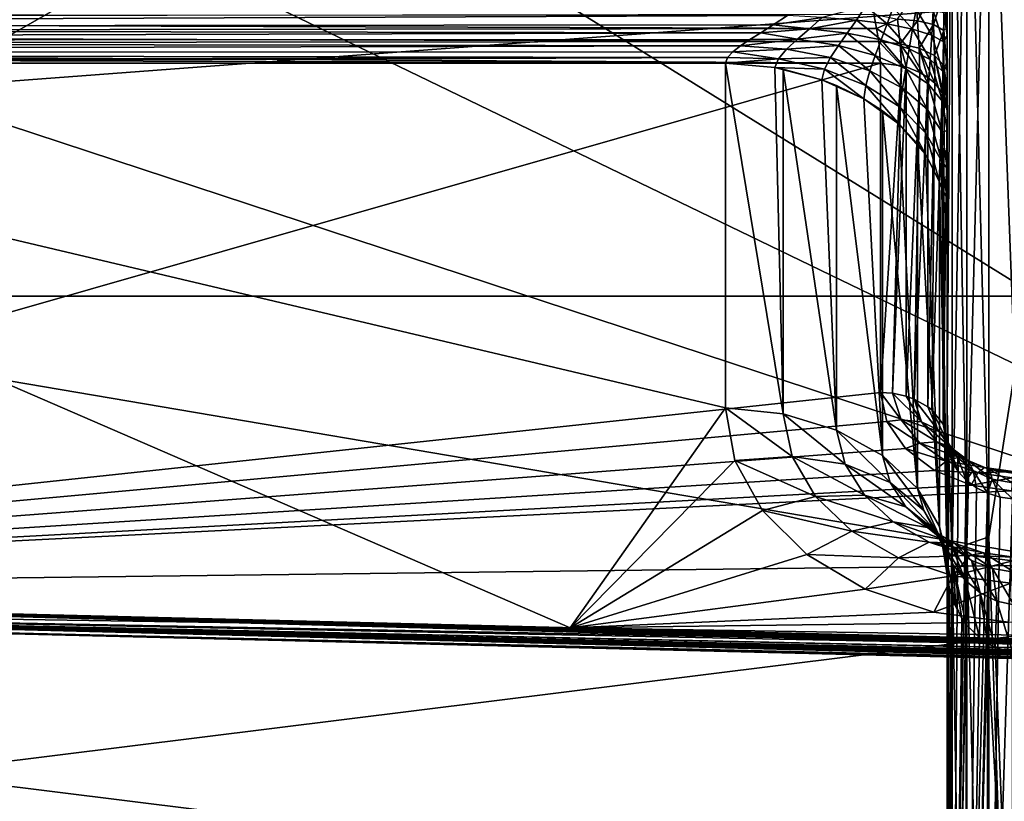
# Model space of a CAD drawing. Header units: metres. Extents: x 59 to 135, y -85 to 115.
# Tile 164 of 256: x 95 to 97.18, y 38.42 to 40.15. Entities that reach past the tile are written whole.
import ezdxf

# ---------------------------------------------------------------- set-up
doc = ezdxf.new("R2010")
doc.units = ezdxf.units.M
doc.layers.add('solid_20_404_502_XXX', color=7, linetype='CONTINUOUS')

msp = doc.modelspace()

# ---------------------------------------------------------------- linework, layer by layer
at = {"layer": 'solid_20_404_502_XXX'}
for points in [[(92.824097, 42.283573, -10.889192), (92.877296, 41.479282, -11.692168), (98.525894, 38.74844, -14.283573)], [(98.525887, 42.283573, -10.748442), (92.824097, 42.283573, -10.889192), (98.525894, 38.74844, -14.283573)], [(92.824112, 38.889191, 14.283573), (92.878006, 39.710754, 13.46068), (98.762398, 42.283573, 10.742603)], [(98.762413, 38.742599, 14.283576), (92.824112, 38.889191, 14.283573), (98.762398, 42.283573, 10.742603)], [(92.878006, 39.710754, 13.46068), (92.893257, 40.60891, 12.562149), (98.762398, 42.283573, 10.742603)], [(103.25, 39.539688, 17.545244), (86.25, 39.539654, 17.545261), (86.25, 41.498821, 16.086687)], [(103.25, 41.498539, 16.086933), (103.25, 39.539688, 17.545244), (86.25, 41.498821, 16.086687)], [(103.25, 41.498539, -16.086933), (86.25, 41.498821, -16.086687), (86.25, 39.539654, -17.545261)], [(103.25, 39.539688, -17.545244), (103.25, 41.498539, -16.086933), (86.25, 39.539654, -17.545261)], [(92.877296, 41.479282, -11.692168), (92.893265, 40.603271, -12.567785), (98.525894, 38.74844, -14.283573)], [(97.142601, 40.89912, 16.174984), (97.199997, 39.374836, 17.294598), (97.199997, 41.305702, 15.85712)], [(97.142601, 40.89912, -16.174984), (97.199997, 41.305702, -15.85712), (97.199997, 39.374836, -17.294598)], [(97.050003, 40.480392, -15.90354), (97.050003, 41.20507, -15.745729), (97.050003, 39.287006, -17.172817)], [(97.061371, 40.848438, -16.111431), (97.050003, 39.287006, -17.172817), (97.050003, 41.20507, -15.745729)], [(97.050003, 40.116959, 16.16353), (97.050003, 39.287006, 17.172817), (97.050003, 41.20507, 15.745729)], [(97.061371, 40.848438, 16.111431), (97.050003, 41.20507, 15.745729), (97.050003, 39.287006, 17.172817)], [(97.050003, 40.176132, 16.140165), (97.050003, 40.116959, 16.16353), (97.050003, 41.20507, 15.745729)], [(97.093895, 38.989666, 17.489956), (97.142601, 39.006989, 17.517523), (97.142601, 40.89912, 16.174984)], [(97.093895, 40.878822, 16.14953), (97.093895, 38.989666, 17.489956), (97.142601, 40.89912, 16.174984)], [(97.093895, 40.878822, -16.14953), (97.142601, 40.89912, -16.174984), (97.142601, 39.006989, -17.517523)], [(97.142601, 40.89912, 16.174984), (97.142601, 39.006989, 17.517523), (97.199997, 39.374836, 17.294598)], [(97.142601, 39.006989, -17.517523), (97.142601, 40.89912, -16.174984), (97.199997, 39.374836, -17.294598)], [(97.061371, 38.963741, 17.448694), (97.093895, 38.989666, 17.489956), (97.093895, 40.878822, 16.14953)], [(97.061371, 40.848438, 16.111431), (97.061371, 38.963741, 17.448694), (97.093895, 40.878822, 16.14953)], [(97.061371, 40.848438, -16.111431), (97.093895, 40.878822, -16.14953), (97.093895, 38.989666, -17.489956)], [(97.093895, 38.989666, -17.489956), (97.093895, 40.878822, -16.14953), (97.142601, 39.006989, -17.517523)], [(97.061371, 38.963741, -17.448694), (97.050003, 39.287006, -17.172817), (97.061371, 40.848438, -16.111431)], [(97.061371, 40.848438, 16.111431), (97.050003, 39.287006, 17.172817), (97.061371, 38.963741, 17.448694)], [(97.061371, 38.963741, -17.448694), (97.061371, 40.848438, -16.111431), (97.093895, 38.989666, -17.489956)], [(103.25, 40.638706, -19.216219), (72.50016, 38.324135, -20.55267), (72.465813, 40.644337, -19.212515)], [(103.25, 40.638706, 19.216219), (72.465813, 40.644032, 19.212717), (72.50016, 38.32407, 20.552702)], [(103.25, 40.638706, -19.216219), (103.25, 38.32238, -20.553551), (72.50016, 38.324135, -20.55267)], [(103.25, 38.32238, 20.553551), (103.25, 40.638706, 19.216219), (72.50016, 38.32407, 20.552702)], [(92.893265, 40.603271, -12.567785), (92.877907, 39.708168, -13.463267), (98.525894, 38.74844, -14.283573)], [(97.050003, 40.413616, -15.953691), (97.050003, 40.480392, -15.90354), (97.050003, 39.287006, -17.172817)], [(97.050003, 40.328564, -15.987046), (97.050003, 40.413616, -15.953691), (97.050003, 39.287006, -17.172817)], [(97.050003, 40.232861, -15.997495), (97.050003, 40.328564, -15.987046), (97.050003, 39.287006, -17.172817)], [(97.017548, 40.213326, -15.894754), (96.984428, 40.149971, -15.849566), (96.97982, 40.212238, -15.856067)], [(97.017548, 40.213326, -15.894754), (97.019722, 40.141499, -15.8848), (96.984428, 40.149971, -15.849566)], [(97.041718, 40.211914, -15.943074), (97.019722, 40.141499, -15.8848), (97.017548, 40.213326, -15.894754)], [(97.041718, 40.211914, -15.943074), (97.050003, 40.232861, -15.997495), (97.050003, 40.134823, -15.9823)], [(97.050003, 40.134823, -15.9823), (97.050003, 40.232861, -15.997495), (97.050003, 39.287006, -17.172817)], [(96.97982, 40.212238, -15.856067), (96.984428, 40.149971, -15.849566), (96.939835, 40.153221, -15.825904)], [(97.041718, 40.211914, -15.943074), (97.042313, 40.128613, -15.928192), (97.019722, 40.141499, -15.8848)], [(97.041718, 40.211914, -15.943074), (97.050003, 40.134823, -15.9823), (97.042313, 40.128613, -15.928192)], [(96.849014, 40.151474, 15.851577), (96.869179, 40.182053, 15.852569), (96.772934, 40.156948, 15.823718)], [(96.916962, 40.142906, 15.895197), (96.869179, 40.182053, 15.852569), (96.849014, 40.151474, 15.851577)], [(96.916962, 40.142906, 15.895197), (96.930336, 40.179409, 15.892527), (96.869179, 40.182053, 15.852569)], [(96.973457, 40.131664, 15.952435), (96.930336, 40.179409, 15.892527), (96.916962, 40.142906, 15.895197)], [(96.973457, 40.131664, 15.952435), (96.981171, 40.175941, 15.944946), (96.930336, 40.179409, 15.892527)], [(97.015709, 40.118305, 16.020477), (96.981171, 40.175941, 15.944946), (96.973457, 40.131664, 15.952435)], [(97.015709, 40.118305, 16.020477), (97.01918, 40.171822, 16.007252), (96.981171, 40.175941, 15.944946)], [(97.041641, 40.103481, 16.095982), (97.01918, 40.171822, 16.007252), (97.015709, 40.118305, 16.020477)], [(97.041641, 40.103481, 16.095982), (97.042503, 40.167252, 16.076382), (97.01918, 40.171822, 16.007252)], [(97.042503, 40.167252, 16.076382), (97.050003, 40.116959, 16.16353), (97.050003, 40.176132, 16.140165)], [(90.100357, 40.124096, -15.640014), (90.103844, 40.154877, -15.649483), (96.893692, 40.133183, -15.811049)], [(90.105156, 40.164608, 15.651391), (90.101387, 40.134399, 15.643789), (96.696434, 40.161655, 15.813582)], [(90.101387, 40.134399, 15.643789), (96.664749, 40.140873, 15.807842), (96.696434, 40.161655, 15.813582)], [(90.103844, 40.154877, -15.649483), (96.887566, 40.164524, -15.818803), (96.893692, 40.133183, -15.811049)], [(96.772934, 40.156948, 15.823718), (96.696434, 40.161655, 15.813582), (96.664749, 40.140873, 15.807842)], [(96.745102, 40.132103, 15.817434), (96.772934, 40.156948, 15.823718), (96.664749, 40.140873, 15.807842)], [(96.849014, 40.151474, 15.851577), (96.772934, 40.156948, 15.823718), (96.745102, 40.132103, 15.817434)], [(96.828766, 40.122475, 15.84706), (96.849014, 40.151474, 15.851577), (96.745102, 40.132103, 15.817434)], [(96.903511, 40.107388, 15.893486), (96.849014, 40.151474, 15.851577), (96.828766, 40.122475, 15.84706)], [(96.903511, 40.107388, 15.893486), (96.916962, 40.142906, 15.895197), (96.849014, 40.151474, 15.851577)], [(96.939835, 40.153221, -15.825904), (96.893692, 40.133183, -15.811049), (96.887566, 40.164524, -15.818803)], [(96.939835, 40.153221, -15.825904), (96.946022, 40.098965, -15.805461), (96.893692, 40.133183, -15.811049)], [(96.984428, 40.149971, -15.849566), (96.946022, 40.098965, -15.805461), (96.939835, 40.153221, -15.825904)], [(96.984428, 40.149971, -15.849566), (96.988243, 40.089428, -15.82583), (96.946022, 40.098965, -15.805461)], [(97.019722, 40.141499, -15.8848), (96.988243, 40.089428, -15.82583), (96.984428, 40.149971, -15.849566)], [(97.041641, 40.103481, 16.095982), (97.050003, 40.116959, 16.16353), (97.042503, 40.167252, 16.076382)], [(90.101387, 40.134399, 15.643789), (90.098824, 40.105846, 15.631683), (96.636955, 40.123444, 15.801112)], [(90.100357, 40.124096, -15.640014), (96.893692, 40.133183, -15.811049), (96.898567, 40.104042, -15.798593)], [(90.101387, 40.134399, 15.643789), (96.636955, 40.123444, 15.801112), (96.664749, 40.140873, 15.807842)], [(96.745102, 40.132103, 15.817434), (96.664749, 40.140873, 15.807842), (96.636955, 40.123444, 15.801112)], [(96.718277, 40.108883, 15.808524), (96.745102, 40.132103, 15.817434), (96.636955, 40.123444, 15.801112)], [(96.828766, 40.122475, 15.84706), (96.745102, 40.132103, 15.817434), (96.718277, 40.108883, 15.808524)], [(96.946022, 40.098965, -15.805461), (96.898567, 40.104042, -15.798593), (96.893692, 40.133183, -15.811049)], [(96.96566, 40.087585, 15.954432), (96.916962, 40.142906, 15.895197), (96.903511, 40.107388, 15.893486)], [(96.96566, 40.087585, 15.954432), (96.973457, 40.131664, 15.952435), (96.916962, 40.142906, 15.895197)], [(97.012169, 40.064037, 16.026903), (96.973457, 40.131664, 15.952435), (96.96566, 40.087585, 15.954432)], [(97.012169, 40.064037, 16.026903), (97.015709, 40.118305, 16.020477), (96.973457, 40.131664, 15.952435)], [(97.019722, 40.141499, -15.8848), (97.021599, 40.07275, -15.855787), (96.988243, 40.089428, -15.82583)], [(97.042313, 40.128613, -15.928192), (97.021599, 40.07275, -15.855787), (97.019722, 40.141499, -15.8848)], [(97.042313, 40.128613, -15.928192), (97.04287, 40.050545, -15.892431), (97.021599, 40.07275, -15.855787)], [(97.042313, 40.128613, -15.928192), (97.050003, 40.134823, -15.9823), (97.050003, 40.040306, -15.940815)], [(97.042313, 40.128613, -15.928192), (97.050003, 40.040306, -15.940815), (97.04287, 40.050545, -15.892431)], [(97.050003, 40.040306, -15.940815), (97.050003, 40.134823, -15.9823), (97.050003, 39.287006, -17.172817)], [(90.098824, 40.105846, 15.631683), (90.097481, 40.079582, 15.615403), (96.59211, 40.094494, 15.785632)], [(90.098282, 40.09745, -15.627077), (90.100357, 40.124096, -15.640014), (96.898567, 40.104042, -15.798593)], [(90.098282, 40.09745, -15.627077), (96.898567, 40.104042, -15.798593), (96.902618, 40.05619, -15.76335)], [(90.098824, 40.105846, 15.631683), (96.612778, 40.108261, 15.793708), (96.636955, 40.123444, 15.801112)], [(90.098824, 40.105846, 15.631683), (96.59211, 40.094494, 15.785632), (96.612778, 40.108261, 15.793708)], [(96.718277, 40.108883, 15.808524), (96.612778, 40.108261, 15.793708), (96.59211, 40.094494, 15.785632)], [(96.694221, 40.086895, 15.796985), (96.718277, 40.108883, 15.808524), (96.59211, 40.094494, 15.785632)], [(96.718277, 40.108883, 15.808524), (96.636955, 40.123444, 15.801112), (96.612778, 40.108261, 15.793708)], [(96.809219, 40.094818, 15.839204), (96.718277, 40.108883, 15.808524), (96.694221, 40.086895, 15.796985)], [(96.809219, 40.094818, 15.839204), (96.828766, 40.122475, 15.84706), (96.718277, 40.108883, 15.808524)], [(96.89048, 40.072746, 15.887341), (96.828766, 40.122475, 15.84706), (96.809219, 40.094818, 15.839204)], [(96.89048, 40.072746, 15.887341), (96.903511, 40.107388, 15.893486), (96.828766, 40.122475, 15.84706)], [(96.958084, 40.043755, 15.950571), (96.903511, 40.107388, 15.893486), (96.89048, 40.072746, 15.887341)], [(96.948524, 40.050503, -15.769038), (96.902618, 40.05619, -15.76335), (96.898567, 40.104042, -15.798593)], [(96.946022, 40.098965, -15.805461), (96.948524, 40.050503, -15.769038), (96.898567, 40.104042, -15.798593)], [(96.958084, 40.043755, 15.950571), (96.96566, 40.087585, 15.954432), (96.903511, 40.107388, 15.893486)], [(97.040749, 40.037907, 16.107338), (97.015709, 40.118305, 16.020477), (97.012169, 40.064037, 16.026903)], [(97.040749, 40.037907, 16.107338), (97.041641, 40.103481, 16.095982), (97.015709, 40.118305, 16.020477)], [(97.041641, 40.103481, 16.095982), (97.050003, 40.059689, 16.179762), (97.050003, 40.116959, 16.16353)], [(97.050003, 40.116959, 16.16353), (97.050003, 40.059689, 16.179762), (97.050003, 39.287006, 17.172817)], [(90.097336, 40.074863, -15.611843), (90.098282, 40.09745, -15.627077), (96.902618, 40.05619, -15.76335)], [(90.097481, 40.079582, 15.615403), (96.575249, 40.081406, 15.776626), (96.59211, 40.094494, 15.785632)], [(96.694221, 40.086895, 15.796985), (96.59211, 40.094494, 15.785632), (96.575249, 40.081406, 15.776626)], [(96.676117, 40.065857, 15.782495), (96.694221, 40.086895, 15.796985), (96.575249, 40.081406, 15.776626)], [(96.791634, 40.068237, 15.827782), (96.694221, 40.086895, 15.796985), (96.676117, 40.065857, 15.782495)], [(96.791634, 40.068237, 15.827782), (96.809219, 40.094818, 15.839204), (96.694221, 40.086895, 15.796985)], [(96.878723, 40.038914, 15.876177), (96.809219, 40.094818, 15.839204), (96.791634, 40.068237, 15.827782)], [(96.878723, 40.038914, 15.876177), (96.89048, 40.072746, 15.887341), (96.809219, 40.094818, 15.839204)], [(96.946022, 40.098965, -15.805461), (96.989792, 40.035103, -15.784435), (96.959213, 40.047592, -15.771947)], [(96.988243, 40.089428, -15.82583), (96.989792, 40.035103, -15.784435), (96.946022, 40.098965, -15.805461)], [(96.946022, 40.098965, -15.805461), (96.959213, 40.047592, -15.771947), (96.948524, 40.050503, -15.769038)], [(97.008705, 40.009277, 16.025785), (96.96566, 40.087585, 15.954432), (96.958084, 40.043755, 15.950571)], [(97.008705, 40.009277, 16.025785), (97.012169, 40.064037, 16.026903), (96.96566, 40.087585, 15.954432)], [(96.988243, 40.089428, -15.82583), (97.022362, 40.011486, -15.808053), (97.006989, 40.024483, -15.795056)], [(97.021599, 40.07275, -15.855787), (97.022362, 40.011486, -15.808053), (96.988243, 40.089428, -15.82583)], [(96.988243, 40.089428, -15.82583), (97.006989, 40.024483, -15.795056), (96.989792, 40.035103, -15.784435)], [(97.040749, 40.037907, 16.107338), (97.050003, 40.059689, 16.179762), (97.041641, 40.103481, 16.095982)], [(90.097336, 40.074863, -15.611843), (96.902618, 40.05619, -15.76335), (93.5, 40.05619, -15.679358)], [(90.097481, 40.079582, 15.615403), (90.097382, 40.05619, 15.595365), (96.563408, 40.068485, 15.766286)], [(96.563408, 40.068485, 15.766286), (90.097382, 40.05619, 15.595365), (93.328056, 40.05619, 15.675114)], [(90.097481, 40.079582, 15.615403), (96.563408, 40.068485, 15.766286), (96.575249, 40.081406, 15.776626)], [(96.563408, 40.068485, 15.766286), (93.328056, 40.05619, 15.675114), (96.558723, 40.05619, 15.754864)], [(96.676117, 40.065857, 15.782495), (96.563408, 40.068485, 15.766286), (96.558723, 40.05619, 15.754864)], [(96.676117, 40.065857, 15.782495), (96.558723, 40.05619, 15.754864), (96.668533, 40.046165, 15.764885)], [(96.676117, 40.065857, 15.782495), (96.575249, 40.081406, 15.776626), (96.563408, 40.068485, 15.766286)], [(96.778336, 40.042728, 15.81213), (96.676117, 40.065857, 15.782495), (96.668533, 40.046165, 15.764885)], [(96.778336, 40.042728, 15.81213), (96.791634, 40.068237, 15.827782), (96.676117, 40.065857, 15.782495)], [(96.869759, 40.006313, 15.85879), (96.791634, 40.068237, 15.827782), (96.778336, 40.042728, 15.81213)], [(96.869759, 40.006313, 15.85879), (96.878723, 40.038914, 15.876177), (96.791634, 40.068237, 15.827782)], [(96.95121, 40.000374, 15.939793), (96.89048, 40.072746, 15.887341), (96.878723, 40.038914, 15.876177)], [(96.95121, 40.000374, 15.939793), (96.958084, 40.043755, 15.950571), (96.89048, 40.072746, 15.887341)], [(97.039848, 39.970997, 16.109289), (97.012169, 40.064037, 16.026903), (97.008705, 40.009277, 16.025785)], [(97.039848, 39.970997, 16.109289), (97.040749, 40.037907, 16.107338), (97.012169, 40.064037, 16.026903)], [(97.021599, 40.07275, -15.855787), (97.043106, 39.981934, -15.837606), (97.038834, 39.990303, -15.829238)], [(97.04287, 40.050545, -15.892431), (97.043106, 39.981934, -15.837606), (97.021599, 40.07275, -15.855787)], [(97.021599, 40.07275, -15.855787), (97.038834, 39.990303, -15.829238), (97.022362, 40.011486, -15.808053)], [(93.328056, 40.05619, 15.675114), (92.824028, 38.889194, 14.495673), (96.21492, 38.805489, 14.495673)], [(96.902618, 40.05619, -15.76335), (96.902618, 39.326862, -15.034024), (92.824112, 38.889191, -14.495673)], [(93.5, 40.05619, -15.679358), (96.902618, 40.05619, -15.76335), (92.824112, 38.889191, -14.495673)], [(93.328056, 40.05619, 15.675114), (96.558723, 39.292648, 14.991321), (96.558723, 40.05619, 15.754864)], [(93.328056, 40.05619, 15.675114), (96.21492, 38.805489, 14.495673), (96.558723, 39.292648, 14.991321)], [(96.686417, 39.279289, 15.004681), (96.558723, 40.05619, 15.754864), (96.558723, 39.292648, 14.991321)], [(96.686417, 39.279289, 15.004681), (96.668533, 40.046165, 15.764885), (96.558723, 40.05619, 15.754864)], [(96.772636, 40.01926, 15.791789), (96.668533, 40.046165, 15.764885), (96.686417, 40.042828, 15.768221)], [(96.686417, 39.279289, 15.004681), (96.686417, 40.042828, 15.768221), (96.668533, 40.046165, 15.764885)], [(96.778336, 40.042728, 15.81213), (96.668533, 40.046165, 15.764885), (96.772636, 40.01926, 15.791789)], [(96.805023, 39.243259, 15.040711), (96.772636, 40.01926, 15.791789), (96.686417, 40.042828, 15.768221)], [(96.686417, 39.279289, 15.004681), (96.805023, 39.243259, 15.040711), (96.686417, 40.042828, 15.768221)], [(96.778336, 40.042728, 15.81213), (96.772636, 40.01926, 15.791789), (96.865799, 39.976799, 15.83425)], [(96.869759, 40.006313, 15.85879), (96.778336, 40.042728, 15.81213), (96.865799, 39.976799, 15.83425)], [(96.9459, 39.958401, 15.920183), (96.878723, 40.038914, 15.876177), (96.869759, 40.006313, 15.85879)], [(96.9459, 39.958401, 15.920183), (96.95121, 40.000374, 15.939793), (96.878723, 40.038914, 15.876177)], [(96.948524, 40.050503, -15.769038), (96.902618, 39.326862, -15.034024), (96.902618, 40.05619, -15.76335)], [(96.948524, 40.050503, -15.769038), (96.928848, 39.324902, -15.035988), (96.902618, 39.326862, -15.034024)], [(96.948524, 40.050503, -15.769038), (96.959213, 40.047592, -15.771947), (96.928848, 39.324902, -15.035988)], [(96.959213, 40.047592, -15.771947), (96.959213, 39.318268, -15.042622), (96.928848, 39.324902, -15.035988)], [(97.005524, 39.954506, 16.015505), (96.958084, 40.043755, 15.950571), (96.95121, 40.000374, 15.939793)], [(97.005524, 39.954506, 16.015505), (97.008705, 40.009277, 16.025785), (96.958084, 40.043755, 15.950571)], [(96.959213, 40.047592, -15.771947), (96.989792, 40.035103, -15.784435), (96.959213, 39.318268, -15.042622)], [(97.040749, 40.037907, 16.107338), (97.050003, 40.005497, 16.189823), (97.050003, 40.059689, 16.179762)], [(97.04287, 40.050545, -15.892431), (97.050003, 40.040306, -15.940815), (97.050003, 39.994766, -15.909088)], [(97.04287, 40.050545, -15.892431), (97.050003, 39.994766, -15.909088), (97.050003, 39.950142, -15.869403)], [(97.04287, 40.050545, -15.892431), (97.050003, 39.950142, -15.869403), (97.043106, 39.981934, -15.837606)], [(97.050003, 40.059689, 16.179762), (97.050003, 40.005497, 16.189823), (97.050003, 39.287006, 17.172817)], [(97.050003, 39.994766, -15.909088), (97.050003, 40.040306, -15.940815), (97.050003, 39.287006, -17.172817)], [(96.865799, 39.976799, 15.83425), (96.772636, 40.01926, 15.791789), (96.805023, 40.006798, 15.804251)], [(96.805023, 39.243259, 15.040711), (96.805023, 40.006798, 15.804251), (96.772636, 40.01926, 15.791789)], [(96.989792, 40.035103, -15.784435), (96.976852, 39.311901, -15.048988), (96.959213, 39.318268, -15.042622)], [(96.989792, 40.035103, -15.784435), (97.006989, 40.024483, -15.795056), (96.976852, 39.311901, -15.048988)], [(97.006989, 40.024483, -15.795056), (97.006989, 39.295155, -15.065731), (96.976852, 39.311901, -15.048988)], [(97.006989, 40.024483, -15.795056), (97.022362, 40.011486, -15.808053), (97.006989, 39.295155, -15.065731)], [(97.039848, 39.970997, 16.109289), (97.050003, 40.005497, 16.189823), (97.040749, 40.037907, 16.107338)], [(96.906624, 39.186958, 15.097012), (96.865799, 39.976799, 15.83425), (96.805023, 40.006798, 15.804251)], [(96.805023, 39.243259, 15.040711), (96.906624, 39.186958, 15.097012), (96.805023, 40.006798, 15.804251)], [(96.869759, 40.006313, 15.85879), (96.865799, 39.976799, 15.83425), (96.943443, 39.920872, 15.890181)], [(96.9459, 39.958401, 15.920183), (96.869759, 40.006313, 15.85879), (96.943443, 39.920872, 15.890181)], [(97.003014, 39.901348, 15.993293), (96.95121, 40.000374, 15.939793), (96.9459, 39.958401, 15.920183)], [(97.003014, 39.901348, 15.993293), (97.005524, 39.954506, 16.015505), (96.95121, 40.000374, 15.939793)], [(97.039001, 39.903572, 16.09959), (97.008705, 40.009277, 16.025785), (97.005524, 39.954506, 16.015505)], [(97.022362, 40.011486, -15.808053), (97.015839, 39.2882, -15.072688), (97.006989, 39.295155, -15.065731)], [(97.039001, 39.903572, 16.09959), (97.039848, 39.970997, 16.109289), (97.008705, 40.009277, 16.025785)], [(97.022362, 40.011486, -15.808053), (97.038834, 39.990303, -15.829238), (97.015839, 39.2882, -15.072688)], [(97.039848, 39.970997, 16.109289), (97.050003, 39.954464, 16.194202), (97.050003, 40.005497, 16.189823)], [(97.050003, 40.005497, 16.189823), (97.050003, 39.954464, 16.194202), (97.050003, 39.287006, 17.172817)], [(96.943443, 39.920872, 15.890181), (96.865799, 39.976799, 15.83425), (96.906624, 39.9505, 15.860552)], [(96.906624, 39.186958, 15.097012), (96.906624, 39.9505, 15.860552), (96.865799, 39.976799, 15.83425)], [(97.038834, 39.990303, -15.829238), (97.041214, 39.256584, -15.104303), (97.015839, 39.2882, -15.072688)], [(97.038834, 39.990303, -15.829238), (97.043106, 39.981934, -15.837606), (97.041214, 39.256584, -15.104303)], [(97.043106, 39.981934, -15.837606), (97.050003, 39.950142, -15.869403), (97.041214, 39.256584, -15.104303)], [(97.050003, 39.950142, -15.869403), (97.050003, 39.994766, -15.909088), (97.050003, 39.287006, -17.172817)], [(96.9459, 39.958401, 15.920183), (96.943443, 39.920872, 15.890181), (97.001747, 39.854221, 15.956835)], [(97.003014, 39.901348, 15.993293), (96.9459, 39.958401, 15.920183), (97.001747, 39.854221, 15.956835)], [(97.038284, 39.837963, 16.074528), (97.005524, 39.954506, 16.015505), (97.003014, 39.901348, 15.993293)], [(97.038284, 39.837963, 16.074528), (97.039001, 39.903572, 16.09959), (97.005524, 39.954506, 16.015505)], [(97.039001, 39.903572, 16.09959), (97.050003, 39.906837, 16.193466), (97.039848, 39.970997, 16.109289)], [(97.039848, 39.970997, 16.109289), (97.050003, 39.906837, 16.193466), (97.050003, 39.954464, 16.194202)], [(97.050003, 39.954464, 16.194202), (97.050003, 39.906837, 16.193466), (97.050003, 39.287006, 17.172817)], [(96.984459, 39.114143, 15.169827), (96.943443, 39.920872, 15.890181), (96.906624, 39.9505, 15.860552)], [(96.906624, 39.186958, 15.097012), (96.984459, 39.114143, 15.169827), (96.906624, 39.9505, 15.860552)], [(97.041214, 39.256584, -15.104303), (97.050003, 39.950142, -15.869403), (97.050003, 39.220814, -15.140074)], [(97.050003, 39.220814, -15.140074), (97.050003, 39.950142, -15.869403), (97.050003, 39.287006, -17.172817)], [(97.001747, 39.854221, 15.956835), (96.943443, 39.920872, 15.890181), (96.984459, 39.877686, 15.93337)], [(96.984459, 39.114143, 15.169827), (96.984459, 39.877686, 15.93337), (96.943443, 39.920872, 15.890181)], [(97.003014, 39.901348, 15.993293), (97.001747, 39.854221, 15.956835), (97.03334, 39.793221, 16.017864)], [(97.038284, 39.837963, 16.074528), (97.003014, 39.901348, 15.993293), (97.03334, 39.793221, 16.017864)], [(97.038284, 39.837963, 16.074528), (97.050003, 39.823063, 16.17868), (97.039001, 39.903572, 16.09959)], [(97.039001, 39.903572, 16.09959), (97.050003, 39.823063, 16.17868), (97.050003, 39.906837, 16.193466)], [(97.050003, 39.906837, 16.193466), (97.050003, 39.823063, 16.17868), (97.050003, 39.287006, 17.172817)], [(97.03334, 39.029663, 15.254308), (97.001747, 39.854221, 15.956835), (96.984459, 39.877686, 15.93337)], [(96.984459, 39.114143, 15.169827), (97.03334, 39.029663, 15.254308), (96.984459, 39.877686, 15.93337)], [(97.03334, 39.029663, 15.254308), (97.03334, 39.793221, 16.017864), (97.001747, 39.854221, 15.956835)], [(97.038284, 39.837963, 16.074528), (97.03334, 39.793221, 16.017864), (97.037865, 39.78014, 16.030949)], [(97.038284, 39.837963, 16.074528), (97.037865, 39.78014, 16.030949), (97.050003, 39.755608, 16.14938)], [(97.038284, 39.837963, 16.074528), (97.050003, 39.755608, 16.14938), (97.050003, 39.823063, 16.17868)], [(97.050003, 39.823063, 16.17868), (97.050003, 39.755608, 16.14938), (97.050003, 39.287006, 17.172817)], [(97.037865, 39.78014, 16.030949), (97.03334, 39.793221, 16.017864), (97.050003, 38.939148, 15.34482)], [(97.03334, 39.029663, 15.254308), (97.050003, 38.939148, 15.34482), (97.03334, 39.793221, 16.017864)], [(97.037865, 39.78014, 16.030949), (97.050003, 39.702694, 16.108364), (97.050003, 39.755608, 16.14938)], [(97.037865, 39.78014, 16.030949), (97.050003, 38.939148, 15.34482), (97.050003, 39.702694, 16.108364)], [(97.050003, 39.755608, 16.14938), (97.050003, 39.702694, 16.108364), (97.050003, 39.287006, 17.172817)], [(92.877907, 39.708168, -13.463267), (92.824112, 38.889191, -14.283573), (98.525894, 38.74844, -14.283573)], [(97.050003, 38.939148, 15.34482), (97.050003, 39.287006, 17.172817), (97.050003, 39.702694, 16.108364)], [(103.25, 39.539688, 17.545244), (103.25, 37.424782, 18.766285), (86.25, 39.539654, 17.545261)], [(103.25, 39.539688, -17.545244), (86.25, 39.539654, -17.545261), (86.25, 37.424641, -18.766357)], [(103.25, 37.424782, -18.766285), (103.25, 39.539688, -17.545244), (86.25, 37.424641, -18.766357)], [(103.25, 37.424782, 18.766285), (86.25, 37.424641, 18.766357), (86.25, 39.539654, 17.545261)], [(97.142601, 39.006989, 17.517523), (97.199997, 37.290142, 18.498196), (97.199997, 39.374836, 17.294598)], [(97.142601, 39.006989, -17.517523), (97.199997, 39.374836, -17.294598), (97.199997, 37.290142, -18.498196)], [(96.902618, 39.326862, -15.034024), (96.916397, 39.262547, -14.970048), (92.824112, 38.889191, -14.495673)], [(96.947906, 39.266071, -14.97954), (96.916397, 39.262547, -14.970048), (96.902618, 39.326862, -15.034024)], [(96.947906, 39.266071, -14.97954), (96.902618, 39.326862, -15.034024), (96.928848, 39.324902, -15.035988)], [(96.928848, 39.324902, -15.035988), (96.959213, 39.318268, -15.042622), (96.992874, 39.261574, -15.004032)], [(96.947906, 39.266071, -14.97954), (96.928848, 39.324902, -15.035988), (96.992874, 39.261574, -15.004032)], [(96.959213, 39.318268, -15.042622), (96.976852, 39.311901, -15.048988), (96.992874, 39.261574, -15.004032)], [(96.976852, 39.311901, -15.048988), (97.006989, 39.295155, -15.065731), (97.028572, 39.244678, -15.036941)], [(96.992874, 39.261574, -15.004032), (96.976852, 39.311901, -15.048988), (97.028572, 39.244678, -15.036941)], [(96.21492, 38.805489, 14.495673), (96.579445, 39.175751, 14.874933), (96.558723, 39.292648, 14.991321)], [(96.706444, 39.184647, 14.911869), (96.558723, 39.292648, 14.991321), (96.579445, 39.175751, 14.874933)], [(96.706444, 39.184647, 14.911869), (96.686417, 39.279289, 15.004681), (96.558723, 39.292648, 14.991321)], [(96.823921, 39.168095, 14.971059), (96.805023, 39.243259, 15.040711), (96.686417, 39.279289, 15.004681)], [(96.823921, 39.168095, 14.971059), (96.686417, 39.279289, 15.004681), (96.706444, 39.184647, 14.911869)], [(97.006989, 39.295155, -15.065731), (97.015839, 39.2882, -15.072688), (97.028572, 39.244678, -15.036941)], [(97.015839, 39.2882, -15.072688), (97.041214, 39.256584, -15.104303), (97.050804, 39.217381, -15.074399)], [(97.028572, 39.244678, -15.036941), (97.015839, 39.2882, -15.072688), (97.050804, 39.217381, -15.074399)], [(97.050003, 39.220814, -15.140074), (97.050003, 39.287006, -17.172817), (97.050003, 37.216476, -18.367327)], [(97.061371, 38.963741, -17.448694), (97.050003, 37.216476, -18.367327), (97.050003, 39.287006, -17.172817)], [(97.050003, 38.939148, 15.34482), (97.050003, 37.216476, 18.367327), (97.050003, 39.287006, 17.172817)], [(97.061371, 38.963741, 17.448694), (97.050003, 39.287006, 17.172817), (97.050003, 37.216476, 18.367327)], [(96.916397, 39.262547, -14.970048), (96.957481, 39.202454, -14.910969), (92.824112, 38.889191, -14.495673)], [(96.989159, 39.214626, -14.931301), (96.916397, 39.262547, -14.970048), (96.947906, 39.266071, -14.97954)], [(96.989159, 39.214626, -14.931301), (96.957481, 39.202454, -14.910969), (96.916397, 39.262547, -14.970048)], [(96.947906, 39.266071, -14.97954), (96.992874, 39.261574, -15.004032), (97.027069, 39.217533, -14.9659)], [(96.989159, 39.214626, -14.931301), (96.947906, 39.266071, -14.97954), (97.027069, 39.217533, -14.9659)], [(96.992874, 39.261574, -15.004032), (97.028572, 39.244678, -15.036941), (97.056442, 39.206268, -15.006559)], [(97.027069, 39.217533, -14.9659), (96.992874, 39.261574, -15.004032), (97.056442, 39.206268, -15.006559)], [(97.041214, 39.256584, -15.104303), (97.050003, 39.220814, -15.140074), (97.052757, 39.1968, -15.122232)], [(97.050804, 39.217381, -15.074399), (97.041214, 39.256584, -15.104303), (97.052757, 39.1968, -15.122232)], [(96.923592, 39.127224, 15.048345), (96.906624, 39.186958, 15.097012), (96.805023, 39.243259, 15.040711)], [(96.923592, 39.127224, 15.048345), (96.805023, 39.243259, 15.040711), (96.823921, 39.168095, 14.971059)], [(97.028572, 39.244678, -15.036941), (97.050804, 39.217381, -15.074399), (97.07383, 39.182152, -15.0485)], [(97.056442, 39.206268, -15.006559), (97.028572, 39.244678, -15.036941), (97.07383, 39.182152, -15.0485)], [(97.047661, 39.174522, -14.89484), (96.957481, 39.202454, -14.910969), (96.989159, 39.214626, -14.931301)], [(96.989159, 39.214626, -14.931301), (97.027069, 39.217533, -14.9659), (97.075272, 39.183159, -14.937335)], [(97.047661, 39.174522, -14.89484), (96.989159, 39.214626, -14.931301), (97.075272, 39.183159, -14.937335)], [(97.027069, 39.217533, -14.9659), (97.056442, 39.206268, -15.006559), (97.096146, 39.176003, -14.983768)], [(97.075272, 39.183159, -14.937335), (97.027069, 39.217533, -14.9659), (97.096146, 39.176003, -14.983768)], [(97.050003, 37.422424, -16.320087), (97.050003, 39.220814, -15.140074), (97.050003, 37.216476, -18.367327)], [(97.052757, 39.1968, -15.122232), (97.050003, 39.220814, -15.140074), (97.050003, 37.422424, -16.320087)], [(97.050804, 39.217381, -15.074399), (97.052757, 39.1968, -15.122232), (97.060921, 39.173573, -15.105135)], [(97.050804, 39.217381, -15.074399), (97.060921, 39.173573, -15.105135), (97.074547, 39.151424, -15.08913)], [(97.07383, 39.182152, -15.0485), (97.050804, 39.217381, -15.074399), (97.074547, 39.151424, -15.08913)], [(96.957481, 39.202454, -14.910969), (97.021889, 39.153976, -14.864082), (92.824112, 38.889191, -14.495673)], [(97.047661, 39.174522, -14.89484), (97.021889, 39.153976, -14.864082), (96.957481, 39.202454, -14.910969)], [(97.060921, 39.173573, -15.105135), (97.052757, 39.1968, -15.122232), (97.050003, 37.422424, -16.320087)], [(97.056442, 39.206268, -15.006559), (97.07383, 39.182152, -15.0485), (97.107819, 39.153893, -15.028687)], [(97.096146, 39.176003, -14.983768), (97.056442, 39.206268, -15.006559), (97.107819, 39.153893, -15.028687)], [(96.21492, 38.805489, 14.495673), (96.640648, 39.06493, 14.765624), (96.579445, 39.175751, 14.874933)], [(96.706444, 39.184647, 14.911869), (96.579445, 39.175751, 14.874933), (96.758522, 39.096149, 14.825928)], [(96.758522, 39.096149, 14.825928), (96.579445, 39.175751, 14.874933), (96.640648, 39.06493, 14.765624)], [(96.706444, 39.184647, 14.911869), (96.758522, 39.096149, 14.825928), (96.867027, 39.098881, 14.907921)], [(96.823921, 39.168095, 14.971059), (96.706444, 39.184647, 14.911869), (96.867027, 39.098881, 14.907921)], [(96.823921, 39.168095, 14.971059), (96.867027, 39.098881, 14.907921), (96.95813, 39.072941, 15.005546)], [(96.923592, 39.127224, 15.048345), (96.823921, 39.168095, 14.971059), (96.95813, 39.072941, 15.005546)], [(96.998444, 39.064907, 15.138293), (96.984459, 39.114143, 15.169827), (96.906624, 39.186958, 15.097012)], [(96.998444, 39.064907, 15.138293), (96.906624, 39.186958, 15.097012), (96.923592, 39.127224, 15.048345)], [(97.117813, 39.148411, -14.872245), (97.021889, 39.153976, -14.864082), (97.047661, 39.174522, -14.89484)], [(97.047661, 39.174522, -14.89484), (97.075272, 39.183159, -14.937335), (97.132851, 39.160717, -14.919841)], [(97.117813, 39.148411, -14.872245), (97.047661, 39.174522, -14.89484), (97.132851, 39.160717, -14.919841)], [(97.060921, 37.382813, -16.278105), (97.060921, 39.173573, -15.105135), (97.050003, 37.422424, -16.320087)], [(97.074547, 39.151424, -15.08913), (97.060921, 39.173573, -15.105135), (97.060921, 37.382813, -16.278105)], [(97.07383, 39.182152, -15.0485), (97.074547, 39.151424, -15.08913), (97.092148, 39.132473, -15.075751)], [(97.107819, 39.153893, -15.028687), (97.07383, 39.182152, -15.0485), (97.092148, 39.132473, -15.075751)], [(97.075272, 39.183159, -14.937335), (97.096146, 39.176003, -14.983768), (97.143883, 39.156033, -14.969834)], [(97.132851, 39.160717, -14.919841), (97.075272, 39.183159, -14.937335), (97.143883, 39.156033, -14.969834)], [(97.096146, 39.176003, -14.983768), (97.107819, 39.153893, -15.028687), (97.149605, 39.134907, -15.016352)], [(97.143883, 39.156033, -14.969834), (97.096146, 39.176003, -14.983768), (97.149605, 39.134907, -15.016352)], [(97.021889, 39.153976, -14.864082), (97.103348, 39.121628, -14.833745), (92.824112, 38.889191, -14.495673)], [(97.117813, 39.148411, -14.872245), (97.103348, 39.121628, -14.833745), (97.021889, 39.153976, -14.864082)], [(97.092148, 39.132473, -15.075751), (97.074547, 39.151424, -15.08913), (97.060921, 37.382813, -16.278105)], [(97.107819, 39.153893, -15.028687), (97.092148, 39.132473, -15.075751), (97.114868, 39.115692, -15.064208)], [(97.117813, 39.148411, -14.872245), (97.193909, 39.137825, -14.86454), (97.103348, 39.121628, -14.833745)], [(97.107819, 39.153893, -15.028687), (97.114868, 39.115692, -15.064208), (97.139107, 39.103622, -15.056234)], [(97.149605, 39.134907, -15.016352), (97.107819, 39.153893, -15.028687), (97.139107, 39.103622, -15.056234)], [(97.117813, 39.148411, -14.872245), (97.132851, 39.160717, -14.919841), (97.19516, 39.151505, -14.914081)], [(97.117813, 39.148411, -14.872245), (97.19516, 39.151505, -14.914081), (97.193909, 39.137825, -14.86454)], [(97.132851, 39.160717, -14.919841), (97.195755, 39.147659, -14.965343), (97.19516, 39.151505, -14.914081)], [(97.132851, 39.160717, -14.919841), (97.143883, 39.156033, -14.969834), (97.195755, 39.147659, -14.965343)], [(97.143883, 39.156033, -14.969834), (97.195618, 39.126743, -15.012304), (97.195755, 39.147659, -14.965343)], [(97.143883, 39.156033, -14.969834), (97.149605, 39.134907, -15.016352), (97.195618, 39.126743, -15.012304)], [(96.923592, 39.127224, 15.048345), (96.95813, 39.072941, 15.005546), (97.025085, 39.020241, 15.111577)], [(96.998444, 39.064907, 15.138293), (96.923592, 39.127224, 15.048345), (97.025085, 39.020241, 15.111577)], [(97.09214, 37.349583, -16.241795), (97.092148, 39.132473, -15.075751), (97.060921, 37.382813, -16.278105)], [(97.114868, 39.115692, -15.064208), (97.092148, 39.132473, -15.075751), (97.09214, 37.349583, -16.241795)], [(97.193909, 39.137825, -14.86454), (97.192146, 39.108379, -14.822685), (97.103348, 39.121628, -14.833745)], [(97.149605, 39.134907, -15.016352), (97.139107, 39.103622, -15.056234), (97.167068, 39.095062, -15.051044)], [(97.149605, 39.134907, -15.016352), (97.167068, 39.095062, -15.051044), (97.194763, 39.091267, -15.049412)], [(97.149605, 39.134907, -15.016352), (97.194763, 39.091267, -15.049412), (97.195618, 39.126743, -15.012304)], [(97.103348, 39.121628, -14.833745), (97.192146, 39.108379, -14.822685), (92.824112, 38.889191, -14.495673)], [(97.192146, 39.108379, -14.822685), (100.403023, 38.982452, -14.776021), (92.824112, 38.889191, -14.495673)], [(97.043221, 38.985523, 15.234579), (97.03334, 39.029663, 15.254308), (96.984459, 39.114143, 15.169827)], [(97.043221, 38.985523, 15.234579), (96.984459, 39.114143, 15.169827), (96.998444, 39.064907, 15.138293)], [(97.139107, 39.103622, -15.056234), (97.114868, 39.115692, -15.064208), (97.09214, 37.349583, -16.241795)], [(97.139091, 37.326305, -16.217302), (97.139107, 39.103622, -15.056234), (97.09214, 37.349583, -16.241795)], [(97.167068, 39.095062, -15.051044), (97.139107, 39.103622, -15.056234), (97.139091, 37.326305, -16.217302)], [(96.758522, 39.096149, 14.825928), (96.640648, 39.06493, 14.765624), (96.838936, 39.019741, 14.752782)], [(96.867027, 39.098881, 14.907921), (96.758522, 39.096149, 14.825928), (96.930595, 39.040119, 14.85549)], [(96.758522, 39.096149, 14.825928), (96.838936, 39.019741, 14.752782), (96.930595, 39.040119, 14.85549)], [(96.867027, 39.098881, 14.907921), (96.930595, 39.040119, 14.85549), (97.006721, 39.027519, 14.971297)], [(96.95813, 39.072941, 15.005546), (96.867027, 39.098881, 14.907921), (97.006721, 39.027519, 14.971297)], [(97.194763, 39.091267, -15.049412), (97.167068, 39.095062, -15.051044), (97.139091, 37.326305, -16.217302)], [(97.194763, 37.316418, -16.208185), (97.194763, 39.091267, -15.049412), (97.139091, 37.326305, -16.217302)], [(96.21492, 38.805489, 14.495673), (96.738831, 38.967957, 14.671074), (96.640648, 39.06493, 14.765624)], [(96.838936, 39.019741, 14.752782), (96.640648, 39.06493, 14.765624), (96.738831, 38.967957, 14.671074)], [(96.95813, 39.072941, 15.005546), (97.006721, 39.027519, 14.971297), (97.061417, 38.982925, 15.091233)], [(97.025085, 39.020241, 15.111577), (96.95813, 39.072941, 15.005546), (97.061417, 38.982925, 15.091233)], [(96.998444, 39.064907, 15.138293), (97.025085, 39.020241, 15.111577), (97.062943, 38.944687, 15.218167)], [(97.043221, 38.985523, 15.234579), (96.998444, 39.064907, 15.138293), (97.062943, 38.944687, 15.218167)], [(96.930595, 39.040119, 14.85549), (96.838936, 39.019741, 14.752782), (97.009926, 38.994995, 14.816324)], [(96.930595, 39.040119, 14.85549), (97.009926, 38.994995, 14.816324), (97.065376, 38.993156, 14.946812)], [(97.006721, 39.027519, 14.971297), (96.930595, 39.040119, 14.85549), (97.065376, 38.993156, 14.946812)], [(96.838936, 39.019741, 14.752782), (96.738831, 38.967957, 14.671074), (96.942375, 38.960045, 14.696659)], [(96.838936, 39.019741, 14.752782), (96.942375, 38.960045, 14.696659), (97.009926, 38.994995, 14.816324)], [(97.006721, 39.027519, 14.971297), (97.065376, 38.993156, 14.946812), (97.104256, 38.954685, 15.077626)], [(97.061417, 38.982925, 15.091233), (97.006721, 39.027519, 14.971297), (97.104256, 38.954685, 15.077626)], [(97.025085, 39.020241, 15.111577), (97.061417, 38.982925, 15.091233), (97.090446, 38.90979, 15.206006)], [(97.062943, 38.944687, 15.218167), (97.025085, 39.020241, 15.111577), (97.090446, 38.90979, 15.206006)], [(97.03334, 39.029663, 15.254308), (97.054787, 38.894508, 15.330445), (97.050003, 38.939148, 15.34482)], [(97.043221, 38.985523, 15.234579), (97.054787, 38.894508, 15.330445), (97.03334, 39.029663, 15.254308)], [(97.009926, 38.994995, 14.816324), (96.942375, 38.960045, 14.696659), (97.099915, 38.965637, 14.792151)], [(97.009926, 38.994995, 14.816324), (97.099915, 38.965637, 14.792151), (97.130196, 38.971069, 14.932501)], [(97.065376, 38.993156, 14.946812), (97.009926, 38.994995, 14.816324), (97.130196, 38.971069, 14.932501)], [(97.065376, 38.993156, 14.946812), (97.130196, 38.971069, 14.932501), (97.150703, 38.936455, 15.070434)], [(97.104256, 38.954685, 15.077626), (97.065376, 38.993156, 14.946812), (97.150703, 38.936455, 15.070434)], [(97.093895, 36.962315, 18.610435), (97.142601, 36.97644, 18.639769), (97.142601, 39.006989, 17.517523)], [(97.093895, 38.989666, 17.489956), (97.093895, 36.962315, 18.610435), (97.142601, 39.006989, 17.517523)], [(97.093895, 38.989666, -17.489956), (97.142601, 39.006989, -17.517523), (97.142601, 36.97644, -18.639769)], [(97.142601, 39.006989, 17.517523), (97.142601, 36.97644, 18.639769), (97.199997, 37.290142, 18.498196)], [(97.142601, 36.97644, -18.639769), (97.142601, 39.006989, -17.517523), (97.199997, 37.290142, -18.498196)], [(100.403023, 38.982452, -14.776021), (103.391953, 38.628323, -14.495673), (92.824112, 38.889191, -14.495673)], [(97.043221, 38.985523, 15.234579), (97.069099, 38.851444, 15.317298), (97.054787, 38.894508, 15.330445)], [(97.043221, 38.985523, 15.234579), (97.062943, 38.944687, 15.218167), (97.069099, 38.851444, 15.317298)], [(97.061371, 36.94117, 18.56653), (97.093895, 36.962315, 18.610435), (97.093895, 38.989666, 17.489956)], [(97.061371, 38.963741, 17.448694), (97.061371, 36.94117, 18.56653), (97.093895, 38.989666, 17.489956)], [(97.061371, 38.963741, -17.448694), (97.093895, 38.989666, -17.489956), (97.093895, 36.962315, -18.610435)], [(97.061417, 38.982925, 15.091233), (97.104256, 38.954685, 15.077626), (97.123444, 38.882671, 15.198249)], [(97.090446, 38.90979, 15.206006), (97.061417, 38.982925, 15.091233), (97.123444, 38.882671, 15.198249)], [(97.093895, 36.962315, -18.610435), (97.093895, 38.989666, -17.489956), (97.142601, 36.97644, -18.639769)], [(97.197647, 38.961815, 14.928177), (97.130196, 38.971069, 14.932501), (97.099915, 38.965637, 14.792151)], [(97.198425, 38.928593, 15.069027), (97.150703, 38.936455, 15.070434), (97.130196, 38.971069, 14.932501)], [(97.197647, 38.961815, 14.928177), (97.198425, 38.928593, 15.069027), (97.130196, 38.971069, 14.932501)], [(96.21492, 38.805489, 14.495673), (96.868164, 38.89106, 14.59737), (96.738831, 38.967957, 14.671074)], [(96.942375, 38.960045, 14.696659), (96.738831, 38.967957, 14.671074), (96.868164, 38.89106, 14.59737)], [(96.942375, 38.960045, 14.696659), (96.868164, 38.89106, 14.59737), (97.062363, 38.920609, 14.660975)], [(96.942375, 38.960045, 14.696659), (97.062363, 38.920609, 14.660975), (97.099915, 38.965637, 14.792151)], [(97.061371, 36.94117, -18.56653), (97.050003, 37.216476, -18.367327), (97.061371, 38.963741, -17.448694)], [(97.061371, 38.963741, 17.448694), (97.050003, 37.216476, 18.367327), (97.061371, 36.94117, 18.56653)], [(97.061371, 36.94117, -18.56653), (97.061371, 38.963741, -17.448694), (97.093895, 36.962315, -18.610435)], [(97.19516, 38.953342, 14.783731), (97.099915, 38.965637, 14.792151), (97.062363, 38.920609, 14.660975)], [(97.191185, 38.903881, 14.647786), (97.19516, 38.953342, 14.783731), (97.062363, 38.920609, 14.660975)], [(97.19516, 38.953342, 14.783731), (97.197647, 38.961815, 14.928177), (97.099915, 38.965637, 14.792151)], [(97.104256, 38.954685, 15.077626), (97.150703, 38.936455, 15.070434), (97.159752, 38.864658, 15.194559)], [(97.123444, 38.882671, 15.198249), (97.104256, 38.954685, 15.077626), (97.159752, 38.864658, 15.194559)], [(97.050003, 38.939148, 15.34482), (97.050003, 37.14674, 16.476179), (97.050003, 37.216476, 18.367327)], [(97.054787, 38.894508, 15.330445), (97.050003, 37.14674, 16.476179), (97.050003, 38.939148, 15.34482)], [(97.062943, 38.944687, 15.218167), (97.092438, 38.812607, 15.306424), (97.082764, 38.826397, 15.310121)], [(97.062943, 38.944687, 15.218167), (97.090446, 38.90979, 15.206006), (97.092438, 38.812607, 15.306424)], [(97.062943, 38.944687, 15.218167), (97.082764, 38.826397, 15.310121), (97.069099, 38.851444, 15.317298)], [(97.197441, 38.856457, 15.194479), (97.159752, 38.864658, 15.194559), (97.150703, 38.936455, 15.070434)], [(97.198425, 38.928593, 15.069027), (97.197441, 38.856457, 15.194479), (97.150703, 38.936455, 15.070434)], [(97.062363, 38.920609, 14.660975), (96.868164, 38.89106, 14.59737), (97.020668, 38.839668, 14.549743)], [(97.191185, 38.903881, 14.647786), (97.062363, 38.920609, 14.660975), (97.020668, 38.839668, 14.549743)], [(97.090446, 38.90979, 15.206006), (97.121574, 38.782761, 15.298944), (97.092438, 38.812607, 15.306424)], [(97.090446, 38.90979, 15.206006), (97.123444, 38.882671, 15.198249), (97.121574, 38.782761, 15.298944)], [(92.823303, 38.856697, 14.447015), (96.21492, 38.805489, 14.495673), (92.824028, 38.889194, 14.495673)], [(92.823303, 38.856697, -14.332231), (98.525894, 38.74844, -14.283573), (92.824112, 38.889191, -14.283573)], [(103.827675, 38.586933, -14.45136), (92.823303, 38.856697, -14.447015), (92.824112, 38.889191, -14.495673)], [(92.823303, 38.856697, 14.332231), (92.824112, 38.889191, 14.283573), (104.608185, 38.571709, 14.319621)], [(103.614433, 38.605453, -14.474827), (92.824112, 38.889191, -14.495673), (103.391953, 38.628323, -14.495673)], [(103.614433, 38.605453, -14.474827), (103.827675, 38.586933, -14.45136), (92.824112, 38.889191, -14.495673)], [(104.683258, 38.587471, 14.293383), (92.824112, 38.889191, 14.283573), (98.762413, 38.742599, 14.283576)], [(104.661491, 38.580997, 14.302444), (104.608185, 38.571709, 14.319621), (92.824112, 38.889191, 14.283573)], [(104.683258, 38.587471, 14.293383), (104.661491, 38.580997, 14.302444), (92.824112, 38.889191, 14.283573)], [(96.21492, 38.805489, 14.495673), (97.020668, 38.839668, 14.549743), (96.868164, 38.89106, 14.59737)], [(97.191185, 38.903881, 14.647786), (97.020668, 38.839668, 14.549743), (97.186043, 38.817577, 14.531734)], [(97.054787, 38.894508, 15.330445), (97.058647, 38.879463, 15.325692), (97.050003, 37.14674, 16.476179)], [(97.054787, 38.894508, 15.330445), (97.069099, 38.851444, 15.317298), (97.060974, 38.872059, 15.323425)], [(97.054787, 38.894508, 15.330445), (97.060974, 38.872059, 15.323425), (97.058647, 38.879463, 15.325692)], [(97.123444, 38.882671, 15.198249), (97.139481, 38.770325, 15.296228), (97.121574, 38.782761, 15.298944)], [(97.123444, 38.882671, 15.198249), (97.159752, 38.864658, 15.194559), (97.156631, 38.761589, 15.294617)], [(97.123444, 38.882671, 15.198249), (97.156631, 38.761589, 15.294617), (97.139481, 38.770325, 15.296228)], [(97.058647, 38.879463, 15.325692), (97.060974, 38.872059, 15.323425), (97.050003, 37.14674, 16.476179)], [(97.060921, 37.088356, 16.444319), (97.050003, 37.14674, 16.476179), (97.060974, 38.872059, 15.323425)], [(97.060921, 37.088356, 16.444319), (97.060974, 38.872059, 15.323425), (97.082764, 38.826397, 15.310121)], [(97.060974, 38.872059, 15.323425), (97.069099, 38.851444, 15.317298), (97.082764, 38.826397, 15.310121)], [(97.159752, 38.864658, 15.194559), (97.194763, 38.751453, 15.294026), (97.156631, 38.761589, 15.294617)], [(97.197441, 38.856457, 15.194479), (97.194763, 38.751453, 15.294026), (97.159752, 38.864658, 15.194559)], [(104.226585, 38.563957, -14.396758), (92.823021, 38.845287, -14.389623), (92.823303, 38.856697, -14.447015)], [(104.226685, 38.567738, -14.355422), (92.823303, 38.856697, -14.332231), (92.823021, 38.845287, -14.389623)], [(92.823303, 38.856697, 14.447015), (92.823021, 38.845287, 14.389623), (103.901627, 38.581398, 14.442381)], [(92.823021, 38.845287, 14.389623), (92.823303, 38.856697, 14.332231), (104.313721, 38.561813, 14.382316)], [(104.226593, 38.564068, -14.380442), (104.226685, 38.567738, -14.355422), (92.823021, 38.845287, -14.389623)], [(104.226585, 38.563957, -14.396758), (104.226593, 38.564068, -14.380442), (92.823021, 38.845287, -14.389623)], [(92.823021, 38.845287, 14.389623), (103.961052, 38.57732, 14.434836), (103.901627, 38.581398, 14.442381)], [(92.823021, 38.845287, 14.389623), (104.044098, 38.572227, 14.423744), (103.961052, 38.57732, 14.434836)], [(92.823021, 38.845287, 14.389623), (104.120369, 38.568233, 14.412937), (104.044098, 38.572227, 14.423744)], [(92.823021, 38.845287, 14.389623), (104.190414, 38.565228, 14.40243), (104.120369, 38.568233, 14.412937)], [(92.823021, 38.845287, 14.389623), (104.254707, 38.563114, 14.392223), (104.190414, 38.565228, 14.40243)], [(92.823021, 38.845287, 14.389623), (104.313721, 38.561813, 14.382316), (104.254707, 38.563114, 14.392223)], [(92.823303, 38.856697, -14.332231), (104.227669, 38.607693, -14.283572), (98.525894, 38.74844, -14.283573)], [(104.227051, 38.582699, -14.316705), (104.227669, 38.607693, -14.283572), (92.823303, 38.856697, -14.332231)], [(92.823303, 38.856697, 14.447015), (99.605812, 38.721783, 14.495673), (96.21492, 38.805489, 14.495673)], [(101.571274, 38.66674, 14.488717), (99.605812, 38.721783, 14.495673), (92.823303, 38.856697, 14.447015)], [(104.031723, 38.57291, -14.425334), (104.226585, 38.563957, -14.396758), (92.823303, 38.856697, -14.447015)], [(103.827675, 38.586933, -14.45136), (104.031723, 38.57291, -14.425334), (92.823303, 38.856697, -14.447015)], [(104.226913, 38.577042, -14.327964), (104.227051, 38.582699, -14.316705), (92.823303, 38.856697, -14.332231)], [(104.226685, 38.567738, -14.355422), (104.226913, 38.577042, -14.327964), (92.823303, 38.856697, -14.332231)], [(92.823303, 38.856697, 14.447015), (103.627182, 38.60421, 14.473463), (103.548271, 38.611855, 14.48135)], [(101.571274, 38.66674, 14.488717), (92.823303, 38.856697, 14.447015), (103.548271, 38.611855, 14.48135)], [(92.823303, 38.856697, 14.447015), (103.701782, 38.597408, 14.465588), (103.627182, 38.60421, 14.473463)], [(92.823303, 38.856697, 14.447015), (103.772217, 38.591385, 14.457771), (103.701782, 38.597408, 14.465588)], [(92.823303, 38.856697, 14.447015), (103.838737, 38.586067, 14.450032), (103.772217, 38.591385, 14.457771)], [(92.823303, 38.856697, 14.447015), (103.901627, 38.581398, 14.442381), (103.838737, 38.586067, 14.450032)], [(92.823303, 38.856697, 14.332231), (104.367844, 38.56126, 14.372696), (104.313721, 38.561813, 14.382316)], [(92.823303, 38.856697, 14.332231), (104.417458, 38.561398, 14.363347), (104.367844, 38.56126, 14.372696)], [(92.823303, 38.856697, 14.332231), (104.462883, 38.562187, 14.354246), (104.417458, 38.561398, 14.363347)], [(92.823303, 38.856697, 14.332231), (104.504433, 38.56361, 14.345366), (104.462883, 38.562187, 14.354246)], [(92.823303, 38.856697, 14.332231), (104.542351, 38.565651, 14.336672), (104.504433, 38.56361, 14.345366)], [(92.823303, 38.856697, 14.332231), (104.608185, 38.571709, 14.319621), (104.542351, 38.565651, 14.336672)], [(96.21492, 38.805489, 14.495673), (97.186043, 38.817577, 14.531734), (97.020668, 38.839668, 14.549743)], [(98.396904, 38.769657, 14.513705), (97.186043, 38.817577, 14.531734), (96.21492, 38.805489, 14.495673)], [(97.060921, 37.088356, 16.444319), (97.082764, 38.826397, 15.310121), (97.092438, 38.812607, 15.306424)], [(96.21492, 38.805489, 14.495673), (99.605812, 38.721783, 14.495673), (98.396904, 38.769657, 14.513705)], [(97.060921, 37.088356, 16.444319), (97.092438, 38.812607, 15.306424), (97.09214, 37.037937, 16.417255)], [(97.09214, 37.037937, 16.417255), (97.092438, 38.812607, 15.306424), (97.121574, 38.782761, 15.298944)], [(97.09214, 37.037937, 16.417255), (97.121574, 38.782761, 15.298944), (97.139481, 38.770325, 15.296228)], [(97.09214, 37.037937, 16.417255), (97.139481, 38.770325, 15.296228), (97.139091, 37.00164, 16.399734)], [(97.194763, 37.794758, 15.923682), (97.139091, 37.00164, 16.399734), (97.139481, 38.770325, 15.296228)], [(97.194763, 37.794758, 15.923682), (97.139481, 38.770325, 15.296228), (97.156631, 38.761589, 15.294617)], [(97.194763, 37.794758, 15.923682), (97.156631, 38.761589, 15.294617), (97.194763, 38.751453, 15.294026)]]:
    msp.add_3dface(points, dxfattribs=at)

doc.saveas('drawing.dxf')
